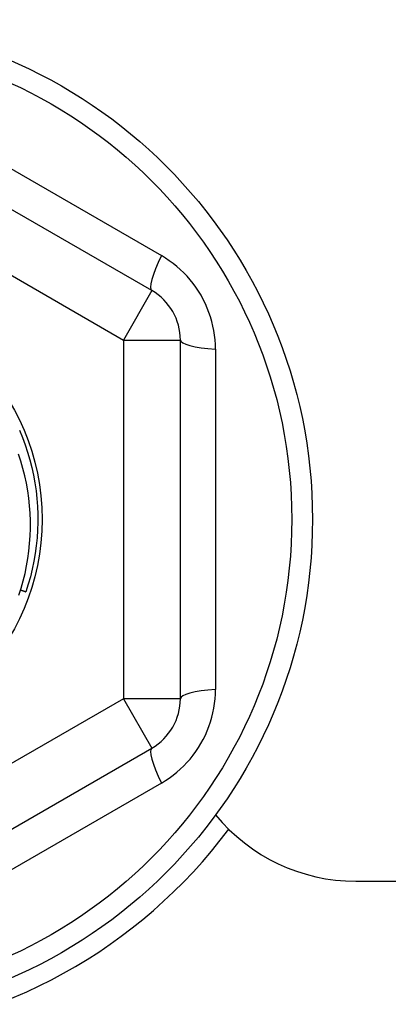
# Model space of a CAD drawing. Header units: inches. Extents: x 24 to 60, y 11.7 to 31.9.
# Tile 43 of 58: x 54.295 to 54.549, y 16.091 to 16.771. Entities that reach past the tile are written whole.
import ezdxf

# ---------------------------------------------------------------- set-up
doc = ezdxf.new("R2010")
doc.units = ezdxf.units.IN
doc.header["$MEASUREMENT"] = 0
doc.layers.add('Visible Edges(ANSI)', color=7, linetype='Continuous', lineweight=25)
doc.layers.add('Visible Tangent Edges(ANSI)', color=7, linetype='Continuous', lineweight=25)

msp = doc.modelspace()

# ---------------------------------------------------------------- linework, layer by layer
at = {"layer": 'Visible Edges(ANSI)'}
for p, q in [((54.38617, 16.58353), (54.1716, 16.70741)), ((54.40585, 16.30168), (54.40585, 16.54944)), ((54.1716, 16.1437), (54.38617, 16.26758)), ((54.52691, 16.17556), (54.92791, 16.17556))]:
    msp.add_line(p, q, dxfattribs=at)
at = {"layer": 'Visible Edges(ANSI)', "flags": 128}
for points in [[(54.29469, 16.48718), (54.29676, 16.48215), (54.29865, 16.47705), (54.30036, 16.47188), (54.30189, 16.46666), (54.30324, 16.46139), (54.3044, 16.45607), (54.30538, 16.45072), (54.30616, 16.44533), (54.30676, 16.43992), (54.30717, 16.4345), (54.30739, 16.42906), (54.30741, 16.42362), (54.30725, 16.41818), (54.3069, 16.41275), (54.30635, 16.40733), (54.30562, 16.40194), (54.3047, 16.39658), (54.30359, 16.39125), (54.3023, 16.38596), (54.30082, 16.38072), (54.29916, 16.37554)], [(54.29431, 16.37315), (54.2959, 16.37812), (54.29732, 16.38315), (54.29857, 16.38824), (54.29964, 16.39336), (54.30053, 16.39851), (54.30124, 16.40369), (54.30178, 16.40888), (54.30213, 16.41408), (54.3023, 16.41929), (54.30229, 16.4245), (54.3021, 16.42972), (54.30173, 16.43493), (54.30118, 16.44012), (54.30044, 16.44531), (54.29953, 16.45046), (54.29843, 16.45557), (54.29716, 16.46064), (54.29572, 16.46565), (54.2941, 16.47061)], [(54.29549, 16.37679), (54.29565, 16.37673), (54.2958, 16.37668), (54.29595, 16.37663), (54.2961, 16.37658), (54.29626, 16.37653), (54.29641, 16.37647), (54.29656, 16.37642), (54.29672, 16.37637), (54.29687, 16.37632), (54.29702, 16.37627), (54.29717, 16.37621), (54.29733, 16.37616), (54.29748, 16.37611), (54.29763, 16.37606), (54.29779, 16.37601), (54.29794, 16.37595), (54.29809, 16.3759), (54.29825, 16.37585), (54.2984, 16.3758), (54.29855, 16.37575), (54.2987, 16.3757), (54.29886, 16.37564), (54.29901, 16.37559), (54.29916, 16.37554)]]:
    msp.add_lwpolyline(points, dxfattribs=at)
at = {"layer": 'Visible Edges(ANSI)'}
for radius in [0.34516, 0.15846]:
    msp.add_circle((54.15191, 16.42556), radius, dxfattribs=at)
for centre, radius, start, end in [((54.36648, 16.54944), 0.03937, 0, 60), ((54.36648, 16.30168), 0.03937, 300, 0), ((54.52691, 16.30056), 0.125, 219.30963, 270), ((54.15191, 16.42556), 0.35827, 225.74906, 323.31005)]:
    msp.add_arc(centre, radius, start, end, dxfattribs=at)
at = {"layer": 'Visible Tangent Edges(ANSI)'}
for p, q in [((54.18925, 16.7252), (54.39274, 16.60771)), ((54.15191, 16.67332), (54.36648, 16.54944)), ((54.38617, 16.58353), (54.36648, 16.54944)), ((54.36648, 16.54944), (54.36648, 16.30168)), ((54.36648, 16.54944), (54.40585, 16.54944)), ((54.43008, 16.54304), (54.43008, 16.30807)), ((54.36648, 16.30168), (54.15191, 16.17779)), ((54.40585, 16.30168), (54.36648, 16.30168)), ((54.36648, 16.30168), (54.38617, 16.26758)), ((54.39274, 16.2434), (54.18925, 16.12591))]:
    msp.add_line(p, q, dxfattribs=at)
at = {"layer": 'Visible Tangent Edges(ANSI)', "flags": 128}
for points in [[(54.43008, 16.54304), (54.43001, 16.54626), (54.4298, 16.54948), (54.42945, 16.5527), (54.42896, 16.55591), (54.42833, 16.5591), (54.42756, 16.56227), (54.42665, 16.56541), (54.42561, 16.5685), (54.42443, 16.57154), (54.42311, 16.57454), (54.42166, 16.57747), (54.42009, 16.58035), (54.41839, 16.58315), (54.41657, 16.58588), (54.41464, 16.58852), (54.41259, 16.59106), (54.41044, 16.59352), (54.40818, 16.59588), (54.40581, 16.59814), (54.40335, 16.60029), (54.40081, 16.60233), (54.39819, 16.60425), (54.3955, 16.60604), (54.39274, 16.60771)], [(54.39274, 16.2434), (54.39549, 16.24507), (54.39818, 16.24686), (54.40079, 16.24877), (54.40333, 16.25081), (54.40578, 16.25295), (54.40814, 16.2552), (54.4104, 16.25755), (54.41256, 16.26), (54.4146, 16.26255), (54.41654, 16.26518), (54.41836, 16.2679), (54.42006, 16.27071), (54.42163, 16.27358), (54.42308, 16.27652), (54.4244, 16.27951), (54.42559, 16.28256), (54.42664, 16.28565), (54.42755, 16.28879), (54.42832, 16.29196), (54.42896, 16.29517), (54.42945, 16.29839), (54.4298, 16.30162), (54.43001, 16.30485), (54.43008, 16.30807)]]:
    msp.add_lwpolyline(points, dxfattribs=at)
at = {"layer": 'Visible Tangent Edges(ANSI)'}
msp.add_circle((54.15191, 16.42556), 0.33084, dxfattribs=at)
for centre, major_axis, start_param, end_param in [((54.40585, 16.61763), (-0.01969, -0.0341), 5.107073, 6.283185), ((54.44522, 16.54944), (-0.03937, 0), 0, 1.176113), ((54.44522, 16.30168), (-0.03937, 0), 5.107073, 6.283185), ((54.40585, 16.23348), (-0.01969, 0.0341), 0, 1.176113)]:
    msp.add_ellipse(centre, major_axis=major_axis, ratio=0.175929, start_param=start_param, end_param=end_param, dxfattribs=at)

doc.saveas('drawing.dxf')
